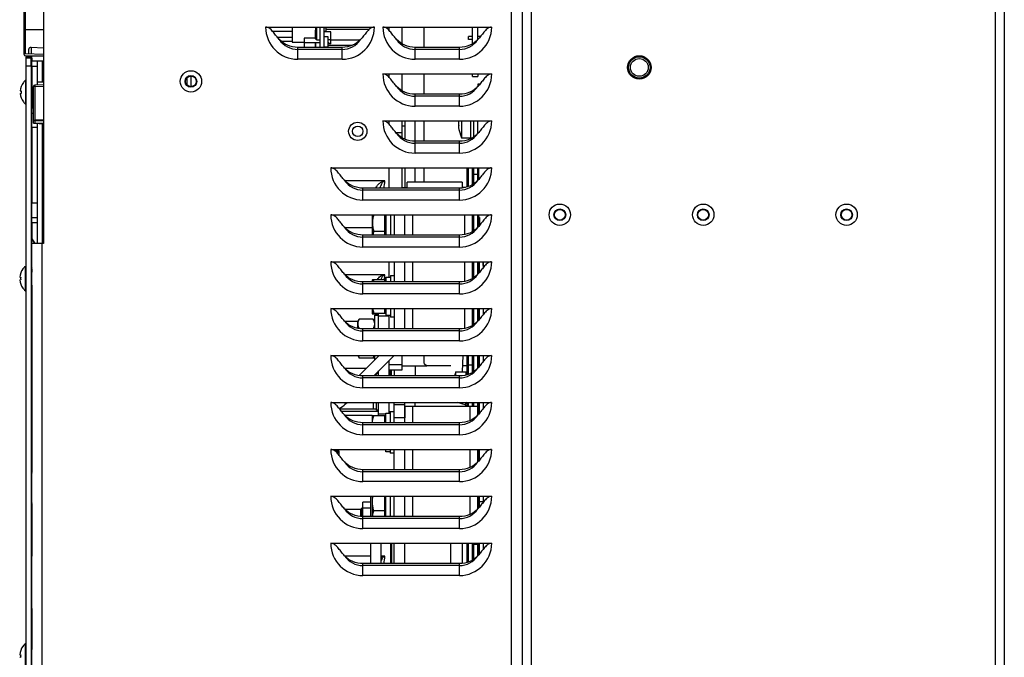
# Model space of a CAD drawing. Header units: millimetres. Extents: x 0 to 2200, y 0 to 2000.
# Tile 47 of 52: x 1161 to 1539, y 729 to 974. Entities that reach past the tile are written whole.
import ezdxf

# ---------------------------------------------------------------- set-up
doc = ezdxf.new("R2010")
doc.units = ezdxf.units.MM
doc.header["$LTSCALE"] = 130.37037
doc.layers.get('0').update_dxf_attribs({"linetype": 'CONTINUOUS'})
for name, color, linetype in [('00_COMPONENTS', 7, 'CONTINUOUS'), ('03_AXES', 7, 'CONTINUOUS'), ('06_SURFS', 7, 'CONTINUOUS'), ('BEZUGSACHSEN', 7, 'CONTINUOUS'), ('FASEN', 7, 'CONTINUOUS'), ('KURVEN', 7, 'CONTINUOUS'), ('RUNDUNGEN', 7, 'CONTINUOUS')]:
    doc.layers.add(name, color=color, linetype=linetype)

msp = doc.modelspace()

# ---------------------------------------------------------------- linework, layer by layer
at = {"color": 9, "linetype": 'CONTINUOUS'}
for p, q in [((1535.04, 1417.78), (1535.04, 567.78)), ((1357.04, 1250.78), (1357.04, 567.78)), ((1349.54, 567.78), (1349.54, 1249.09)), ((1267.54, 958.41), (1267.54, 962.99)), ((1284.54, 962.22), (1267.54, 962.22)), ((1284.54, 958.41), (1284.54, 962.99)), ((1312.54, 958.41), (1312.54, 962.99)), ((1329.54, 962.22), (1312.54, 962.22)), ((1329.54, 958.41), (1329.54, 962.99)), ((1165.41, 959.28), (1163.41, 959.28)), ((1165.41, 958.78), (1165.52, 958.78)), ((1169.53, 957.78), (1169.53, 949.78)), ((1284.54, 958.41), (1267.54, 958.41)), ((1329.54, 958.41), (1312.54, 958.41)), ((1312.54, 940.41), (1312.54, 944.99)), ((1329.54, 944.22), (1312.54, 944.22)), ((1329.54, 940.41), (1329.54, 944.99)), ((1329.54, 940.41), (1312.54, 940.41)), ((1169.53, 933.79), (1169.53, 887.78)), ((1312.54, 922.41), (1312.54, 934.78)), ((1167.53, 932.28), (1165.53, 932.28)), ((1329.54, 926.22), (1312.54, 926.22)), ((1329.54, 922.41), (1329.54, 926.99)), ((1329.54, 922.41), (1312.54, 922.41)), ((1312.54, 911.28), (1312.54, 916.78)), ((1292.54, 904.41), (1292.54, 908.99)), ((1329.54, 908.22), (1292.54, 908.22)), ((1329.54, 904.41), (1329.54, 908.99)), ((1167.53, 903.28), (1165.53, 903.28)), ((1329.54, 904.41), (1292.54, 904.41)), ((1311.54, 898.78), (1311.54, 890.99)), ((1331.54, 898.78), (1331.54, 891.2)), ((1165.53, 887.78), (1165.53, 889.52)), ((1169.54, 567.78), (1169.54, 887.78)), ((1292.54, 886.41), (1292.54, 890.99)), ((1329.54, 890.22), (1292.54, 890.22)), ((1329.54, 886.41), (1329.54, 890.99)), ((1329.54, 886.41), (1292.54, 886.41)), ((1311.54, 880.78), (1311.54, 872.99)), ((1331.54, 880.78), (1331.54, 873.2)), ((1292.54, 868.41), (1292.54, 872.99)), ((1329.54, 868.41), (1329.54, 872.99)), ((1329.54, 872.22), (1292.54, 872.22)), ((1329.54, 868.41), (1292.54, 868.41)), ((1311.54, 862.78), (1311.54, 854.99)), ((1331.54, 862.78), (1331.54, 855.2)), ((1292.54, 850.41), (1292.54, 854.99)), ((1329.54, 854.22), (1292.54, 854.22)), ((1329.54, 850.41), (1329.54, 854.99)), ((1329.54, 850.41), (1292.54, 850.41)), ((1292.54, 832.41), (1292.54, 836.99)), ((1329.54, 836.22), (1292.54, 836.22)), ((1329.54, 832.41), (1329.54, 836.99)), ((1329.54, 832.41), (1292.54, 832.41)), ((1285.88, 826.22), (1285.32, 826.78)), ((1311.54, 825.28), (1311.54, 818.99)), ((1312.54, 825.28), (1312.54, 826.78)), ((1331.95, 826.78), (1331.68, 825.9)), ((1332.54, 825.42), (1332.04, 825.42)), ((1333.54, 825.28), (1333.54, 819.81)), ((1298.54, 822.42), (1301.34, 822.42)), ((1292.54, 814.41), (1292.54, 818.99)), ((1329.54, 818.22), (1292.54, 818.22)), ((1329.54, 814.41), (1329.54, 818.99)), ((1329.54, 814.41), (1292.54, 814.41)), ((1311.54, 808.78), (1311.54, 800.99)), ((1333.54, 808.78), (1333.54, 801.81)), ((1292.54, 796.41), (1292.54, 800.99)), ((1329.54, 796.41), (1329.54, 800.99)), ((1329.54, 800.22), (1292.54, 800.22)), ((1329.54, 796.41), (1292.54, 796.41)), ((1311.54, 790.78), (1311.54, 782.99)), ((1333.54, 790.78), (1333.54, 783.81)), ((1292.54, 778.41), (1292.54, 782.99)), ((1329.54, 782.22), (1292.54, 782.22)), ((1329.54, 778.41), (1329.54, 782.99)), ((1329.54, 778.41), (1292.54, 778.41)), ((1292.54, 760.41), (1292.54, 764.99)), ((1329.54, 764.22), (1292.54, 764.22)), ((1329.54, 760.41), (1329.54, 764.99)), ((1329.54, 760.41), (1292.54, 760.41))]:
    msp.add_line(p, q, dxfattribs=at)
at = {"color": 7, "linetype": 'CONTINUOUS'}
for p, q in [((1538.54, 1417.78), (1538.54, 567.78)), ((1353.54, 1252.28), (1353.54, 567.78)), ((1170.04, 1152.78), (1170.04, 887.78)), ((1255.17, 970.78), (1296.9, 970.78)), ((1265.44, 970.78), (1265.44, 964.98)), ((1274.34, 970.78), (1274.34, 969.63)), ((1274.74, 970.78), (1274.74, 965.93)), ((1275.94, 970.78), (1275.94, 962.99)), ((1277.54, 970.78), (1277.54, 962.99)), ((1300.17, 970.78), (1341.9, 970.78)), ((1302.54, 969.51), (1302.54, 970.78)), ((1340.54, 970.36), (1340.54, 970.78)), ((1257.83, 969.18), (1265.44, 969.18)), ((1259.66, 966.94), (1265.44, 966.93)), ((1274.14, 969.58), (1274.74, 969.58)), ((1274.14, 969.58), (1274.14, 966.48)), ((1274.74, 969.63), (1274.34, 969.63)), ((1278.44, 970.48), (1277.54, 970.48)), ((1278.44, 969.08), (1277.54, 969.08)), ((1280.24, 968.91), (1277.54, 968.91)), ((1279.24, 967.08), (1277.54, 967.08)), ((1278.44, 969.08), (1278.44, 970.48)), ((1294.83, 969.8), (1278.44, 969.8)), ((1279.24, 962.99), (1279.24, 967.08)), ((1280.24, 964.36), (1280.24, 968.91)), ((1302.54, 969.8), (1302.24, 969.8)), ((1334.54, 967.12), (1333.04, 967.12)), ((1333.04, 965.97), (1333.04, 967.12)), ((1337.56, 967.12), (1336.54, 967.12)), ((1261.11, 965.38), (1265.44, 965.38)), ((1265.44, 964.98), (1269.94, 964.98)), ((1274.24, 966.48), (1269.94, 966.48)), ((1269.94, 966.48), (1269.94, 962.99)), ((1275.94, 964.73), (1269.94, 964.73)), ((1274.24, 966.48), (1274.24, 966.28)), ((1274.24, 966.28), (1274.44, 966.28)), ((1274.24, 964.73), (1274.24, 962.99)), ((1274.74, 966.48), (1274.44, 966.48)), ((1274.44, 966.28), (1274.44, 966.48)), ((1274.44, 962.99), (1274.44, 964.73)), ((1274.74, 965.93), (1275.94, 965.93)), ((1277.54, 963.14), (1278.94, 963.14)), ((1278.94, 963.14), (1278.94, 962.99)), ((1280.24, 965.86), (1279.24, 965.86)), ((1279.24, 965.03), (1279.35, 965.03)), ((1279.24, 964.53), (1279.35, 964.53)), ((1280.24, 964.36), (1279.24, 964.36)), ((1288.37, 963.74), (1279.24, 963.74)), ((1279.35, 965.03), (1279.35, 964.53)), ((1291.38, 965.76), (1280.24, 965.76)), ((1334.54, 965.97), (1333.04, 965.97)), ((1336.61, 965.97), (1336.54, 965.97)), ((1284.54, 962.99), (1267.54, 962.99)), ((1279.15, 963.03), (1278.94, 963.03)), ((1279.21, 962.99), (1279.15, 963.03)), ((1329.54, 962.99), (1312.54, 962.99)), ((1165.32, 958.78), (1163.32, 958.78)), ((1165.32, 955.78), (1163.32, 955.78)), ((1165.33, 958.78), (1165.41, 958.78)), ((1165.54, 959.28), (1165.41, 959.28)), ((1165.41, 958.78), (1165.41, 959.28)), ((1165.52, 957.78), (1167.52, 957.78)), ((1165.52, 955.78), (1165.52, 957.78)), ((1165.52, 955.78), (1167.52, 955.78)), ((1165.52, 955.78), (1165.52, 939.78)), ((1165.54, 958.78), (1165.54, 959.28)), ((1300.17, 952.78), (1341.9, 952.78)), ((1302.54, 951.51), (1302.54, 952.78)), ((1340.54, 952.78), (1340.54, 952.36)), ((1162.28, 949.45), (1162.28, 949.48)), ((1163.32, 950.48), (1163.24, 950.48)), ((1163.24, 941.08), (1163.24, 950.48)), ((1167.53, 949.78), (1170.04, 949.78)), ((1337.4, 948.92), (1336.54, 948.92)), ((1336.54, 948.92), (1336.54, 947.9)), ((1161.07, 946.28), (1161.44, 946.28)), ((1161.07, 945.28), (1161.44, 945.28)), ((1329.54, 944.99), (1312.54, 944.99)), ((1162.28, 942.08), (1162.28, 942.12)), ((1163.32, 941.08), (1163.24, 941.08)), ((1165.52, 939.78), (1166.13, 939.78)), ((1165.52, 937.78), (1165.52, 939.78)), ((1165.52, 937.78), (1166.13, 937.78)), ((1165.53, 932.28), (1165.53, 937.78)), ((1300.17, 934.78), (1341.9, 934.78)), ((1302.54, 933.78), (1302.27, 933.78)), ((1302.54, 933.51), (1302.54, 934.78)), ((1330.29, 934.78), (1330.29, 928.28)), ((1333.84, 934.78), (1333.84, 928.28)), ((1165.53, 932.28), (1165.53, 903.28)), ((1307.54, 930.16), (1305.29, 930.16)), ((1308.54, 932.78), (1307.54, 932.78)), ((1329.3, 931.48), (1330.29, 928.28)), ((1329.54, 926.99), (1312.54, 926.99)), ((1330.29, 928.28), (1333.84, 928.28)), ((1280.17, 916.78), (1341.9, 916.78)), ((1302.54, 908.99), (1302.54, 916.78)), ((1333.04, 909.6), (1333.04, 916.78)), ((1335.04, 910.65), (1335.04, 916.78)), ((1330.64, 911.28), (1309.44, 911.28)), ((1309.44, 908.99), (1309.44, 911.28)), ((1330.64, 911.28), (1330.64, 909.08)), ((1329.54, 908.99), (1292.54, 908.99)), ((1307.54, 909.28), (1309.44, 909.28)), ((1331.84, 909.28), (1330.64, 909.28)), ((1165.53, 897.78), (1165.53, 903.28)), ((1165.52, 897.78), (1167.52, 897.78)), ((1165.52, 895.78), (1165.52, 897.78)), ((1165.52, 895.78), (1167.52, 895.78)), ((1165.52, 895.78), (1165.52, 890.06)), ((1280.17, 898.78), (1341.9, 898.78)), ((1296.04, 898.78), (1296.04, 890.99)), ((1296.14, 898.78), (1296.14, 890.99)), ((1300.84, 898.78), (1300.84, 890.99)), ((1301.44, 890.99), (1301.44, 898.78)), ((1303.04, 898.78), (1303.04, 890.99)), ((1335.04, 892.65), (1335.04, 898.78)), ((1337.29, 897.78), (1337.04, 897.78)), ((1337.29, 897.78), (1337.29, 894.78)), ((1296.72, 892.48), (1300.84, 892.48)), ((1337.29, 894.78), (1337.04, 894.78)), ((1165.34, 890.12), (1165.51, 890.11)), ((1165.34, 890.12), (1165.34, 877.95)), ((1165.53, 889.52), (1165.71, 889.52)), ((1170.04, 887.78), (1165.54, 887.78)), ((1165.54, 567.78), (1165.54, 887.78)), ((1329.54, 890.99), (1292.54, 890.99)), ((1280.17, 880.78), (1341.9, 880.78)), ((1302.54, 874.87), (1302.54, 880.78)), ((1335.04, 874.65), (1335.04, 880.78)), ((1337.29, 876.78), (1337.29, 880.78)), ((1338.64, 879.31), (1338.64, 880.78)), ((1338.74, 880.34), (1338.64, 880.34)), ((1338.74, 880.05), (1338.64, 880.05)), ((1338.74, 878.6), (1338.74, 880.78)), ((1162.07, 877.95), (1162.07, 877.98)), ((1163.32, 878.98), (1163.03, 878.98)), ((1163.03, 869.58), (1163.03, 878.98)), ((1165.54, 876.78), (1165.32, 876.78)), ((1165.51, 877.95), (1165.34, 877.95)), ((1165.52, 878.01), (1165.52, 876.78)), ((1338.74, 879.9), (1338.64, 879.9)), ((1338.74, 879.31), (1338.64, 879.31)), ((1160.86, 874.78), (1161.23, 874.78)), ((1160.86, 873.78), (1161.23, 873.78)), ((1329.54, 872.99), (1292.54, 872.99)), ((1296.04, 873.78), (1296.14, 873.78)), ((1296.04, 873.78), (1296.04, 872.99)), ((1296.14, 873.98), (1301.44, 873.98)), ((1296.14, 873.98), (1296.14, 872.99)), ((1300.84, 873.98), (1300.84, 872.99)), ((1301.34, 874.67), (1301.44, 874.67)), ((1301.34, 873.98), (1301.34, 874.67)), ((1301.44, 874.87), (1303.04, 874.87)), ((1301.44, 872.99), (1301.44, 874.87)), ((1303.04, 875.48), (1304.64, 875.48)), ((1303.04, 875.48), (1303.04, 872.99)), ((1162.07, 870.58), (1162.07, 870.62)), ((1163.32, 869.58), (1163.03, 869.58)), ((1165.54, 871.78), (1165.32, 871.78)), ((1165.52, 871.78), (1165.52, 800.06)), ((1280.17, 862.78), (1341.9, 862.78)), ((1296.04, 862.78), (1296.04, 860.78)), ((1296.14, 862.78), (1296.14, 860.98)), ((1300.84, 862.78), (1300.84, 860.98)), ((1301.44, 860.08), (1301.44, 862.78)), ((1303.04, 862.78), (1303.04, 859.48)), ((1335.04, 856.65), (1335.04, 862.78)), ((1337.29, 858.78), (1337.29, 862.78)), ((1338.74, 860.6), (1338.74, 862.78)), ((1290.54, 857.78), (1291.12, 858.79)), ((1290.54, 855.2), (1290.54, 857.78)), ((1296.46, 858.79), (1291.12, 858.79)), ((1296.04, 860.78), (1298.54, 860.78)), ((1296.14, 860.98), (1301.44, 860.98)), ((1297.04, 857.78), (1296.46, 858.79)), ((1297.04, 860.28), (1298.54, 860.28)), ((1297.04, 854.99), (1297.04, 860.28)), ((1302.54, 859.88), (1298.54, 859.88)), ((1303.04, 860.08), (1301.44, 860.08)), ((1302.54, 854.99), (1302.54, 860.08)), ((1304.64, 859.48), (1303.04, 859.48)), ((1290.54, 855.28), (1290.04, 855.28)), ((1296.46, 855.03), (1292, 855.03)), ((1329.54, 854.99), (1292.54, 854.99)), ((1296.47, 854.99), (1296.46, 855.03)), ((1280.17, 844.78), (1341.9, 844.78)), ((1290.54, 844.78), (1291.12, 843.78)), ((1291.11, 837.11), (1298.78, 844.78)), ((1296.46, 843.78), (1291.12, 843.78)), ((1297.04, 844.78), (1296.46, 843.78)), ((1297.04, 843.04), (1297.04, 844.78)), ((1302.54, 839.28), (1302.54, 842.88)), ((1333.04, 837.6), (1333.04, 844.78)), ((1335.04, 838.65), (1335.04, 844.78)), ((1337.29, 840.78), (1337.29, 844.78)), ((1338.74, 842.6), (1338.74, 844.78)), ((1302.54, 841.28), (1307.54, 841.28)), ((1302.54, 839.28), (1307.54, 839.28)), ((1302.54, 836.99), (1302.54, 839.28)), ((1303.11, 836.99), (1303.11, 839.28)), ((1307.54, 840.78), (1317.04, 840.78)), ((1312.54, 840.78), (1312.54, 836.99)), ((1328.09, 838.53), (1332.04, 838.53)), ((1328.09, 838.53), (1328.09, 836.99)), ((1332.04, 838.53), (1332.04, 837.33)), ((1334.54, 841.03), (1333.04, 841.03)), ((1329.54, 836.99), (1292.54, 836.99)), ((1280.17, 826.78), (1341.9, 826.78)), ((1283.5, 824.38), (1297.74, 824.38)), ((1283.58, 824.28), (1297.74, 824.28)), ((1296.49, 826.78), (1296.49, 824.28)), ((1297.74, 823.78), (1297.74, 826.78)), ((1298.54, 823.88), (1297.74, 823.88)), ((1298.54, 823.78), (1297.74, 823.78)), ((1302.54, 822.67), (1302.54, 826.78)), ((1308.54, 825.88), (1308.54, 826.78)), ((1336.54, 825.28), (1308.54, 825.28)), ((1308.54, 825.28), (1308.54, 820.88)), ((1332.54, 826.53), (1333.04, 826.53)), ((1333.04, 825.28), (1333.04, 826.78)), ((1334.54, 826.53), (1335.04, 826.53)), ((1335.04, 825.28), (1335.04, 826.78)), ((1337.29, 822.78), (1337.29, 826.78)), ((1338.74, 824.6), (1338.74, 826.78)), ((1298.54, 823.28), (1284.37, 823.28)), ((1296.04, 821.78), (1301.34, 821.78)), ((1296.04, 821.78), (1296.04, 818.99)), ((1300.74, 821.78), (1300.74, 818.99)), ((1301.34, 822.67), (1302.94, 822.67)), ((1301.34, 818.99), (1301.34, 822.67)), ((1302.54, 823.28), (1304.54, 823.28)), ((1302.94, 823.28), (1302.94, 818.99)), ((1329.54, 818.99), (1292.54, 818.99)), ((1280.17, 808.78), (1341.9, 808.78)), ((1301.34, 807.88), (1301.34, 808.78)), ((1302.94, 808.78), (1302.94, 807.28)), ((1337.29, 804.78), (1337.29, 808.78)), ((1283.45, 808.08), (1281.9, 808.08)), ((1283.45, 807.65), (1282.41, 807.65)), ((1283.32, 806.61), (1283.45, 806.61)), ((1283.45, 806.45), (1283.45, 808.08)), ((1302.94, 807.88), (1301.34, 807.88)), ((1304.54, 807.28), (1302.94, 807.28)), ((1329.54, 800.99), (1292.54, 800.99)), ((1165.34, 800.12), (1165.51, 800.11)), ((1165.34, 800.12), (1165.34, 787.95)), ((1280.17, 790.78), (1341.9, 790.78)), ((1296.04, 790.78), (1296.04, 782.99)), ((1300.74, 790.78), (1300.74, 782.99)), ((1301.34, 782.99), (1301.34, 790.78)), ((1302.94, 790.78), (1302.94, 782.99)), ((1337.29, 786.78), (1337.29, 790.78)), ((1338.74, 788.6), (1338.74, 790.78)), ((1165.51, 787.95), (1165.34, 787.95)), ((1165.52, 788.01), (1165.52, 767.78)), ((1291.76, 785.88), (1292.26, 786.38)), ((1291.76, 783.06), (1291.76, 785.88)), ((1292.44, 786.38), (1292.26, 786.38)), ((1292.26, 783.01), (1292.26, 786.38)), ((1295.54, 788.5), (1292.44, 788.5)), ((1292.44, 782.99), (1292.44, 788.5)), ((1295.54, 786.19), (1292.44, 786.19)), ((1329.54, 782.99), (1292.54, 782.99)), ((1296.62, 785.28), (1300.74, 785.28)), ((1280.17, 772.78), (1341.9, 772.78)), ((1299.54, 764.99), (1299.54, 772.78)), ((1303.11, 772.78), (1303.11, 764.99)), ((1308.54, 764.99), (1308.54, 772.78)), ((1333.04, 765.6), (1333.04, 772.78)), ((1335.04, 766.65), (1335.04, 772.78)), ((1337.29, 768.78), (1337.29, 772.78)), ((1338.74, 770.6), (1338.74, 772.78)), ((1165.52, 765.78), (1165.52, 767.78)), ((1329.54, 764.99), (1292.54, 764.99)), ((1165.52, 747.78), (1165.52, 749.78)), ((1165.52, 747.78), (1165.52, 732.03)), ((1162.07, 733.2), (1162.07, 733.23)), ((1163.32, 734.23), (1163.03, 734.23)), ((1163.03, 724.83), (1163.03, 734.23)), ((1160.86, 730.03), (1161.23, 730.03)), ((1160.86, 729.03), (1161.23, 729.03)), ((1165.54, 732.03), (1165.32, 732.03))]:
    msp.add_line(p, q, dxfattribs=at)
at = {"color": 3, "linetype": 'CONTINUOUS'}
for p, q in [((1307.54, 964.35), (1307.54, 970.78)), ((1163.32, 955.78), (1163.32, 958.78)), ((1163.32, 570.78), (1163.32, 955.78)), ((1163.41, 958.78), (1163.41, 959.28)), ((1167.52, 957.78), (1167.52, 955.78)), ((1167.52, 955.78), (1167.52, 948.5)), ((1167.53, 957.78), (1170.04, 957.78)), ((1167.53, 957.78), (1167.53, 949.78)), ((1307.54, 946.35), (1307.54, 952.78)), ((1167.53, 933.86), (1167.53, 932.28)), ((1307.54, 928.35), (1307.54, 934.78)), ((1308.54, 934.78), (1308.54, 927.81)), ((1167.53, 932.28), (1167.53, 903.28)), ((1307.54, 908.99), (1307.54, 916.78)), ((1308.54, 916.78), (1308.54, 909.28)), ((1332.54, 909.47), (1332.54, 916.78)), ((1334.54, 910.35), (1334.54, 916.78)), ((1300.9, 911.78), (1285.67, 911.78)), ((1167.53, 903.28), (1167.53, 897.78)), ((1167.52, 897.78), (1167.52, 895.78)), ((1167.52, 895.78), (1167.52, 887.78)), ((1167.53, 897.78), (1167.53, 887.78)), ((1334.54, 892.35), (1334.54, 898.78)), ((1296.04, 893.78), (1285.67, 893.78)), ((1337.04, 894.48), (1337.04, 894.78)), ((1334.54, 874.35), (1334.54, 880.78)), ((1337.04, 876.48), (1337.04, 880.78)), ((1300.9, 875.78), (1285.67, 875.78)), ((1334.54, 856.35), (1334.54, 862.78)), ((1337.04, 858.48), (1337.04, 862.78)), ((1290.54, 857.78), (1285.67, 857.78)), ((1298.54, 854.99), (1298.54, 860.98)), ((1296.64, 836.99), (1304.44, 844.78)), ((1298.54, 844.54), (1298.54, 844.78)), ((1307.54, 839.28), (1307.54, 844.78)), ((1332.54, 837.47), (1332.54, 844.78)), ((1334.54, 838.35), (1334.54, 844.78)), ((1337.04, 840.48), (1337.04, 844.78)), ((1293.78, 839.78), (1285.67, 839.78)), ((1298.54, 836.99), (1298.54, 838.88)), ((1303.54, 836.99), (1303.54, 839.28)), ((1285.88, 826.22), (1286.44, 826.78)), ((1298.54, 822.42), (1298.54, 826.78)), ((1304.54, 825.88), (1304.54, 826.78)), ((1331.68, 825.9), (1328.8, 826.78)), ((1332.54, 825.28), (1332.54, 826.78)), ((1334.54, 825.28), (1334.54, 826.78)), ((1337.04, 822.48), (1337.04, 826.78)), ((1296.04, 821.78), (1285.67, 821.78)), ((1337.04, 804.48), (1337.04, 808.78)), ((1295.54, 782.99), (1295.54, 790.78)), ((1337.04, 786.48), (1337.04, 790.78)), ((1291.76, 785.78), (1285.67, 785.78)), ((1295.54, 764.99), (1295.54, 772.78)), ((1303.54, 772.78), (1303.54, 764.99)), ((1304.54, 764.99), (1304.54, 772.78)), ((1332.54, 765.47), (1332.54, 772.78)), ((1334.54, 766.35), (1334.54, 772.78)), ((1337.04, 768.48), (1337.04, 772.78)), ((1295.54, 767.78), (1285.67, 767.78)), ((1300.9, 767.78), (1299.54, 767.78))]:
    msp.add_line(p, q, dxfattribs=at)
at = {"color": 4, "linetype": 'CONTINUOUS'}
for p, q in [((1334.54, 964.35), (1334.54, 970.78)), ((1336.54, 965.9), (1336.54, 970.78)), ((1165.32, 955.78), (1165.32, 958.78)), ((1165.32, 955.78), (1165.32, 570.78)), ((1165.33, 958.78), (1165.33, 877.78)), ((1165.52, 958.78), (1165.54, 958.78)), ((1165.52, 890.06), (1165.52, 958.78)), ((1165.54, 957.78), (1165.54, 958.78)), ((1334.54, 951.84), (1334.54, 952.78)), ((1336.54, 952.78), (1336.54, 951.84)), ((1165.52, 876.78), (1165.52, 878)), ((1165.33, 870.78), (1165.33, 733.03)), ((1165.52, 800.06), (1165.52, 871.78)), ((1165.52, 732.03), (1165.52, 788))]:
    msp.add_line(p, q, dxfattribs=at)
at = {"color": 7, "linetype": 'CONTINUOUS'}
for centre, radius in [((1398.54, 955.28), 4.5), ((1398.54, 955.28), 4.1), ((1398.54, 955.28), 3.4), ((1226.54, 949.93), 4.1), ((1226.54, 949.93), 2.25), ((1226.53, 949.93), 2.05), ((1290.54, 930.78), 3.5), ((1290.54, 930.78), 2)]:
    msp.add_circle(centre, radius, dxfattribs=at)
at = {"color": 9, "linetype": 'CONTINUOUS'}
for centre, radius, start, end in [((1267.54, 970.78), 12.37, 180, 270), ((1284.54, 970.78), 12.37, 270, 360), ((1312.54, 970.78), 12.37, 180, 270), ((1329.54, 970.78), 12.37, 270, 360), ((1267.54, 970.78), 8.56, 214.0635, 270), ((1284.54, 970.78), 8.56, 270, 325.9365), ((1312.54, 970.78), 8.56, 214.0635, 270), ((1329.54, 970.78), 8.56, 270, 325.9365), ((1312.54, 952.78), 12.37, 180, 270), ((1329.54, 952.78), 12.37, 270, 360), ((1312.54, 952.78), 8.56, 214.0635, 270), ((1329.54, 952.78), 8.56, 270, 325.9365), ((1312.54, 934.78), 12.37, 180, 270), ((1329.54, 934.78), 12.37, 270, 360), ((1312.54, 934.78), 8.56, 214.0635, 270), ((1329.54, 934.78), 8.56, 270, 325.9365), ((1292.54, 916.78), 12.37, 180, 270), ((1329.54, 916.78), 12.37, 270, 360), ((1292.54, 916.78), 8.56, 214.0635, 270), ((1288.54, 911.78), 12.37, 346.8962, 360), ((1329.54, 916.78), 8.56, 270, 325.9365), ((1292.54, 898.78), 12.37, 180, 270), ((1329.54, 898.78), 12.37, 270, 360), ((1292.54, 898.78), 8.56, 214.0635, 270), ((1329.54, 898.78), 8.56, 270, 325.9365), ((1292.54, 880.78), 12.37, 180, 270), ((1329.54, 880.78), 12.37, 270, 360), ((1292.54, 880.78), 8.56, 214.0635, 270), ((1288.54, 875.78), 12.37, 351.6665, 360), ((1329.54, 880.78), 8.56, 270, 325.9365), ((1292.54, 862.78), 12.37, 180, 270), ((1329.54, 862.78), 12.37, 270, 360), ((1292.54, 862.78), 8.56, 214.0635, 270), ((1329.54, 862.78), 8.56, 270, 325.9365), ((1292.54, 844.78), 12.37, 180, 270), ((1329.54, 844.78), 12.37, 270, 360), ((1292.54, 844.78), 8.56, 214.0635, 270), ((1329.54, 844.78), 8.56, 270, 325.9365), ((1292.54, 826.78), 12.37, 180, 270), ((1329.54, 826.78), 12.37, 270, 360), ((1292.54, 826.78), 8.56, 214.0635, 270), ((1329.54, 826.78), 8.56, 270, 325.9365), ((1292.54, 808.78), 12.37, 180, 270), ((1329.54, 808.78), 12.37, 270, 360), ((1292.54, 808.78), 8.56, 214.0635, 270), ((1329.54, 808.78), 8.56, 270, 325.9365), ((1292.54, 790.78), 12.37, 180, 270), ((1329.54, 790.78), 12.37, 270, 360), ((1292.54, 790.78), 8.56, 214.0635, 270), ((1329.54, 790.78), 8.56, 270, 325.9365), ((1292.54, 772.78), 12.37, 180, 270), ((1329.54, 772.78), 12.37, 270, 360), ((1292.54, 772.78), 8.56, 214.0635, 270), ((1288.54, 767.78), 12.37, 346.8962, 360), ((1329.54, 772.78), 8.56, 270, 325.9365)]:
    msp.add_arc(centre, radius, start, end, dxfattribs=at)
at = {"color": 3, "linetype": 'CONTINUOUS'}
for centre, radius, start, end in [((1167.41, 959.28), 4, 172.6138, 180.0002), ((1280.22, 831.88), 8, 293.2555, 315), ((1331.54, 825.42), 0.5, 0, 73), ((1293.54, 822.42), 5, 352.6634, 360)]:
    msp.add_arc(centre, radius, start, end, dxfattribs=at)
at = {"color": 7, "linetype": 'CONTINUOUS'}
for centre, radius, start, end in [((1167.41, 959.28), 2, 165.2787, 180.0002), ((1167.13, 945.78), 6.08, 142.9175, 175.2826), ((1167.13, 945.78), 6.1, 129.6021, 142.6632), ((1167.13, 945.78), 6.08, 184.7177, 217.0828), ((1168.2, 945.78), 6.78, 175.7726, 184.2277), ((1167.13, 945.78), 6.1, 217.3372, 230.3983), ((1340.77, 933.58), 11.66, 174.102, 176.5676), ((1340.81, 934.98), 11.7, 183.4404, 190.3479), ((1339.88, 933.5), 10.78, 183.5726, 186.4065), ((1339.91, 933.5), 10.8, 186.406, 187.3166), ((1339.93, 933.5), 10.82, 187.3165, 187.8312), ((1339.97, 933.51), 10.86, 187.8331, 190.7598), ((1304.78, 895.52), 8.75, 172.5697, 178.5291), ((1304.46, 895.53), 8.42, 178.5677, 179.9985), ((1304.73, 895.54), 8.69, 180.0593, 187.439), ((1166.34, 890.12), 1, 180.0002, 216.4017), ((1166.51, 890.11), 1, 180.0002, 216.4017), ((1158.09, 884.03), 9.25, 25.3461, 36.4017), ((1158.26, 884.03), 9.25, 25.3507, 36.4017), ((1166.92, 874.28), 6.08, 142.9175, 175.2826), ((1166.92, 874.28), 6.1, 129.6021, 142.6632), ((1166.34, 877.95), 1, 143.5986, 180.0002), ((1166.51, 877.95), 1, 172.0441, 180.0002), ((1166.92, 874.28), 6.08, 184.7177, 217.0828), ((1168, 874.28), 6.78, 175.7726, 184.2277), ((1166.92, 874.28), 6.1, 217.3372, 230.3983), ((1310.69, 865.47), 14.83, 197.629, 198.4392), ((1342.24, 833.53), 15, 160.5288, 166.6183), ((1331.54, 825.42), 1.5, 48.6667, 66.8889), ((1166.34, 800.12), 1, 180.0002, 216.4017), ((1166.51, 800.11), 1, 180.0002, 187.8705), ((1166.34, 787.95), 1, 143.5986, 180.0002), ((1166.51, 787.95), 1, 172.1429, 180.0002), ((1166.92, 729.53), 6.08, 142.9175, 175.2826), ((1166.92, 729.53), 6.1, 129.6021, 142.6632), ((1168, 729.53), 6.78, 175.7726, 184.2277)]:
    msp.add_arc(centre, radius, start, end, dxfattribs=at)
for points, knots in [([(1260.44, 965.99), (1260.04, 966.43), (1259.28, 967.36), (1258.38, 968.56), (1257.6, 969.48), (1256.94, 970.12), (1256.13, 970.64), (1255.49, 970.78), (1255.17, 970.78)], [0, 0, 0, 0, 0.245806, 0.490621, 0.613861, 0.738922, 0.86743, 1, 1, 1, 1]), ([(1296.9, 970.78), (1296.58, 970.78), (1295.94, 970.64), (1295.13, 970.12), (1294.47, 969.48), (1293.69, 968.56), (1292.79, 967.36), (1292.03, 966.43), (1291.63, 965.99)], [0, 0, 0, 0, 0.13257, 0.261078, 0.386139, 0.50938, 0.754194, 1, 1, 1, 1]), ([(1305.44, 965.99), (1305.04, 966.43), (1304.28, 967.36), (1303.38, 968.56), (1302.6, 969.48), (1301.94, 970.12), (1301.13, 970.64), (1300.49, 970.78), (1300.17, 970.78)], [0, 0, 0, 0, 0.245806, 0.490621, 0.613861, 0.738922, 0.86743, 1, 1, 1, 1]), ([(1341.9, 970.78), (1341.58, 970.78), (1340.94, 970.64), (1340.13, 970.12), (1339.47, 969.48), (1338.69, 968.56), (1337.79, 967.36), (1337.03, 966.43), (1336.63, 965.99)], [0, 0, 0, 0, 0.13257, 0.261078, 0.386139, 0.50938, 0.754194, 1, 1, 1, 1]), ([(1267.54, 962.99), (1266.19, 962.99), (1263.54, 963.5), (1261.3, 965.03), (1260.44, 965.99)], [0, 0, 0, 0, 0.511447, 1, 1, 1, 1]), ([(1291.63, 965.99), (1290.77, 965.03), (1288.53, 963.5), (1285.88, 962.99), (1284.54, 962.99)], [0, 0, 0, 0, 0.488553, 1, 1, 1, 1]), ([(1312.54, 962.99), (1311.19, 962.99), (1308.54, 963.5), (1306.3, 965.03), (1305.44, 965.99)], [0, 0, 0, 0, 0.511447, 1, 1, 1, 1]), ([(1336.63, 965.99), (1335.77, 965.03), (1333.53, 963.5), (1330.88, 962.99), (1329.54, 962.99)], [0, 0, 0, 0, 0.488553, 1, 1, 1, 1]), ([(1305.44, 947.99), (1305.04, 948.43), (1304.28, 949.36), (1303.38, 950.56), (1302.6, 951.48), (1301.94, 952.12), (1301.13, 952.64), (1300.49, 952.78), (1300.17, 952.78)], [0, 0, 0, 0, 0.245806, 0.490621, 0.613861, 0.738922, 0.86743, 1, 1, 1, 1]), ([(1341.9, 952.78), (1341.58, 952.78), (1340.94, 952.64), (1340.13, 952.12), (1339.47, 951.48), (1338.69, 950.56), (1337.79, 949.36), (1337.03, 948.43), (1336.63, 947.99)], [0, 0, 0, 0, 0.13257, 0.261078, 0.386139, 0.50938, 0.754194, 1, 1, 1, 1]), ([(1312.54, 944.99), (1311.19, 944.99), (1308.54, 945.5), (1306.3, 947.03), (1305.44, 947.99)], [0, 0, 0, 0, 0.511447, 1, 1, 1, 1]), ([(1336.63, 947.99), (1335.77, 947.03), (1333.53, 945.5), (1330.88, 944.99), (1329.54, 944.99)], [0, 0, 0, 0, 0.488553, 1, 1, 1, 1]), ([(1305.44, 929.99), (1305.04, 930.43), (1304.28, 931.36), (1303.38, 932.56), (1302.6, 933.48), (1301.94, 934.12), (1301.13, 934.64), (1300.49, 934.78), (1300.17, 934.78)], [0, 0, 0, 0, 0.245806, 0.490621, 0.613861, 0.738922, 0.86743, 1, 1, 1, 1]), ([(1329.3, 932.88), (1329.28, 932.88), (1329.22, 932.86), (1329.16, 932.85), (1329.13, 932.83)], [0, 0, 0, 0, 0.335344, 1, 1, 1, 1]), ([(1341.9, 934.78), (1341.58, 934.78), (1340.94, 934.64), (1340.13, 934.12), (1339.47, 933.48), (1338.69, 932.56), (1337.79, 931.36), (1337.03, 930.43), (1336.63, 929.99)], [0, 0, 0, 0, 0.13257, 0.261078, 0.386139, 0.50938, 0.754194, 1, 1, 1, 1]), ([(1312.54, 926.99), (1311.19, 926.99), (1308.54, 927.5), (1306.3, 929.03), (1305.44, 929.99)], [0, 0, 0, 0, 0.511447, 1, 1, 1, 1]), ([(1336.63, 929.99), (1335.77, 929.03), (1333.53, 927.5), (1330.88, 926.99), (1329.54, 926.99)], [0, 0, 0, 0, 0.488553, 1, 1, 1, 1]), ([(1285.44, 911.99), (1285.04, 912.43), (1284.28, 913.36), (1283.38, 914.56), (1282.6, 915.48), (1281.94, 916.12), (1281.13, 916.64), (1280.49, 916.78), (1280.17, 916.78)], [0, 0, 0, 0, 0.245807, 0.490621, 0.613862, 0.738923, 0.867431, 1, 1, 1, 1]), ([(1341.9, 916.78), (1341.58, 916.78), (1340.94, 916.64), (1340.13, 916.12), (1339.47, 915.48), (1338.69, 914.56), (1337.79, 913.36), (1337.03, 912.43), (1336.63, 911.99)], [0, 0, 0, 0, 0.13257, 0.261077, 0.386138, 0.509379, 0.754193, 1, 1, 1, 1]), ([(1292.54, 908.99), (1291.19, 908.99), (1288.54, 909.5), (1286.3, 911.03), (1285.44, 911.99)], [0, 0, 0, 0, 0.511447, 1, 1, 1, 1]), ([(1297.26, 908.99), (1297.49, 909.29), (1297.97, 909.9), (1298.74, 910.78), (1299.52, 911.41), (1300.28, 911.72), (1300.7, 911.78), (1300.9, 911.78)], [0, 0, 0, 0, 0.242385, 0.487045, 0.737822, 0.867704, 1, 1, 1, 1]), ([(1336.63, 911.99), (1335.77, 911.03), (1333.53, 909.5), (1330.88, 908.99), (1329.54, 908.99)], [0, 0, 0, 0, 0.488553, 1, 1, 1, 1]), ([(1285.44, 893.99), (1285.04, 894.43), (1284.28, 895.36), (1283.38, 896.56), (1282.6, 897.48), (1281.94, 898.12), (1281.13, 898.64), (1280.49, 898.78), (1280.17, 898.78)], [0, 0, 0, 0, 0.245807, 0.490621, 0.613862, 0.738923, 0.867431, 1, 1, 1, 1]), ([(1296.65, 898.78), (1296.5, 898.29), (1296.24, 897.29), (1296.14, 896.25), (1296.14, 895.73)], [0, 0, 0, 0, 0.501682, 1, 1, 1, 1]), ([(1296.14, 895.73), (1296.14, 895.18), (1296.25, 894.08), (1296.54, 893.01), (1296.72, 892.48)], [0, 0, 0, 0, 0.498135, 1, 1, 1, 1]), ([(1341.9, 898.78), (1341.58, 898.78), (1340.94, 898.64), (1340.13, 898.12), (1339.47, 897.48), (1338.69, 896.56), (1337.79, 895.36), (1337.03, 894.43), (1336.63, 893.99)], [0, 0, 0, 0, 0.13257, 0.261077, 0.386138, 0.509379, 0.754193, 1, 1, 1, 1]), ([(1292.54, 890.99), (1291.19, 890.99), (1288.54, 891.5), (1286.3, 893.03), (1285.44, 893.99)], [0, 0, 0, 0, 0.511447, 1, 1, 1, 1]), ([(1296.72, 892.48), (1296.68, 892.36), (1296.52, 891.87), (1296.39, 891.37), (1296.32, 890.99)], [0, 0, 0, 0, 0.250805, 1, 1, 1, 1]), ([(1336.63, 893.99), (1335.77, 893.03), (1333.53, 891.5), (1330.88, 890.99), (1329.54, 890.99)], [0, 0, 0, 0, 0.488553, 1, 1, 1, 1]), ([(1285.44, 875.99), (1285.04, 876.43), (1284.28, 877.36), (1283.38, 878.56), (1282.6, 879.48), (1281.94, 880.12), (1281.13, 880.64), (1280.49, 880.78), (1280.17, 880.78)], [0, 0, 0, 0, 0.245807, 0.490621, 0.613862, 0.738923, 0.867431, 1, 1, 1, 1]), ([(1341.9, 880.78), (1341.58, 880.78), (1340.94, 880.64), (1340.13, 880.12), (1339.47, 879.48), (1338.69, 878.56), (1337.79, 877.36), (1337.03, 876.43), (1336.63, 875.99)], [0, 0, 0, 0, 0.13257, 0.261077, 0.386138, 0.509379, 0.754193, 1, 1, 1, 1]), ([(1292.54, 872.99), (1291.19, 872.99), (1288.54, 873.5), (1286.3, 875.03), (1285.44, 875.99)], [0, 0, 0, 0, 0.511447, 1, 1, 1, 1]), ([(1298.05, 873.99), (1298.23, 874.21), (1298.61, 874.63), (1299.24, 875.21), (1300.01, 875.66), (1300.6, 875.78), (1300.9, 875.78)], [0, 0, 0, 0, 0.241834, 0.487564, 0.740072, 1, 1, 1, 1]), ([(1336.63, 875.99), (1335.77, 875.03), (1333.53, 873.5), (1330.88, 872.99), (1329.54, 872.99)], [0, 0, 0, 0, 0.488553, 1, 1, 1, 1]), ([(1285.44, 857.99), (1285.04, 858.43), (1284.28, 859.36), (1283.38, 860.56), (1282.6, 861.48), (1281.94, 862.12), (1281.13, 862.64), (1280.49, 862.78), (1280.17, 862.78)], [0, 0, 0, 0, 0.245807, 0.490621, 0.613862, 0.738923, 0.867431, 1, 1, 1, 1]), ([(1296.26, 862.78), (1296.29, 862.63), (1296.4, 862.02), (1296.57, 861.42), (1296.72, 860.98)], [0, 0, 0, 0, 0.249214, 1, 1, 1, 1]), ([(1341.9, 862.78), (1341.58, 862.78), (1340.94, 862.64), (1340.13, 862.12), (1339.47, 861.48), (1338.69, 860.56), (1337.79, 859.36), (1337.03, 858.43), (1336.63, 857.99)], [0, 0, 0, 0, 0.13257, 0.261077, 0.386138, 0.509379, 0.754193, 1, 1, 1, 1]), ([(1292.54, 854.99), (1291.19, 854.99), (1288.54, 855.5), (1286.3, 857.03), (1285.44, 857.99)], [0, 0, 0, 0, 0.511447, 1, 1, 1, 1]), ([(1291.12, 858.79), (1290.95, 858.49), (1290.73, 858.04), (1290.56, 857.39), (1290.54, 857.07), (1290.54, 856.91)], [0, 0, 0, 0, 0.514147, 0.759417, 1, 1, 1, 1]), ([(1297.04, 856.91), (1297.04, 857.07), (1297.01, 857.39), (1296.85, 858.04), (1296.63, 858.49), (1296.46, 858.79)], [0, 0, 0, 0, 0.240579, 0.485854, 1, 1, 1, 1]), ([(1336.63, 857.99), (1335.77, 857.03), (1333.53, 855.5), (1330.88, 854.99), (1329.54, 854.99)], [0, 0, 0, 0, 0.488553, 1, 1, 1, 1]), ([(1290.54, 856.91), (1290.54, 856.6), (1290.64, 855.97), (1290.91, 855.4), (1291.07, 855.11)], [0, 0, 0, 0, 0.485977, 1, 1, 1, 1]), ([(1296.46, 855.03), (1296.63, 855.33), (1296.85, 855.79), (1297.01, 856.43), (1297.04, 856.75), (1297.04, 856.91)], [0, 0, 0, 0, 0.514146, 0.759421, 1, 1, 1, 1]), ([(1285.44, 839.99), (1285.04, 840.43), (1284.28, 841.36), (1283.38, 842.56), (1282.6, 843.48), (1281.94, 844.12), (1281.13, 844.64), (1280.49, 844.78), (1280.17, 844.78)], [0, 0, 0, 0, 0.245807, 0.490621, 0.613862, 0.738923, 0.867431, 1, 1, 1, 1]), ([(1290.67, 844.78), (1290.69, 844.7), (1290.81, 844.35), (1290.98, 844.02), (1291.12, 843.78)], [0, 0, 0, 0, 0.243368, 1, 1, 1, 1]), ([(1296.46, 843.78), (1296.5, 843.86), (1296.68, 844.18), (1296.83, 844.52), (1296.9, 844.78)], [0, 0, 0, 0, 0.257132, 1, 1, 1, 1]), ([(1341.9, 844.78), (1341.58, 844.78), (1340.94, 844.64), (1340.13, 844.12), (1339.47, 843.48), (1338.69, 842.56), (1337.79, 841.36), (1337.03, 840.43), (1336.63, 839.99)], [0, 0, 0, 0, 0.13257, 0.261077, 0.386138, 0.509379, 0.754193, 1, 1, 1, 1]), ([(1292.54, 836.99), (1291.19, 836.99), (1288.54, 837.5), (1286.3, 839.03), (1285.44, 839.99)], [0, 0, 0, 0, 0.511447, 1, 1, 1, 1]), ([(1297.26, 836.99), (1297.56, 837.38), (1297.97, 837.91), (1298.41, 838.4), (1298.53, 838.52)], [0, 0, 0, 0, 0.748417, 1, 1, 1, 1]), ([(1336.63, 839.99), (1335.77, 839.03), (1333.53, 837.5), (1330.88, 836.99), (1329.54, 836.99)], [0, 0, 0, 0, 0.488553, 1, 1, 1, 1]), ([(1285.44, 821.99), (1285.04, 822.43), (1284.28, 823.36), (1283.38, 824.56), (1282.6, 825.48), (1281.94, 826.12), (1281.13, 826.64), (1280.49, 826.78), (1280.17, 826.78)], [0, 0, 0, 0, 0.245807, 0.490621, 0.613862, 0.738923, 0.867431, 1, 1, 1, 1]), ([(1341.9, 826.78), (1341.58, 826.78), (1340.94, 826.64), (1340.13, 826.12), (1339.47, 825.48), (1338.69, 824.56), (1337.79, 823.36), (1337.03, 822.43), (1336.63, 821.99)], [0, 0, 0, 0, 0.13257, 0.261077, 0.386138, 0.509379, 0.754193, 1, 1, 1, 1]), ([(1292.54, 818.99), (1291.19, 818.99), (1288.54, 819.5), (1286.3, 821.03), (1285.44, 821.99)], [0, 0, 0, 0, 0.511447, 1, 1, 1, 1]), ([(1296.62, 821.78), (1296.47, 821.33), (1296.21, 820.41), (1296.07, 819.46), (1296.05, 818.99)], [0, 0, 0, 0, 0.501714, 1, 1, 1, 1]), ([(1336.63, 821.99), (1335.77, 821.03), (1333.53, 819.5), (1330.88, 818.99), (1329.54, 818.99)], [0, 0, 0, 0, 0.488553, 1, 1, 1, 1]), ([(1285.44, 803.99), (1285.04, 804.43), (1284.28, 805.36), (1283.38, 806.56), (1282.6, 807.48), (1281.94, 808.12), (1281.13, 808.64), (1280.49, 808.78), (1280.17, 808.78)], [0, 0, 0, 0, 0.245807, 0.490621, 0.613862, 0.738923, 0.867431, 1, 1, 1, 1]), ([(1341.9, 808.78), (1341.58, 808.78), (1340.94, 808.64), (1340.13, 808.12), (1339.47, 807.48), (1338.69, 806.56), (1337.79, 805.36), (1337.03, 804.43), (1336.63, 803.99)], [0, 0, 0, 0, 0.13257, 0.261077, 0.386138, 0.509379, 0.754193, 1, 1, 1, 1]), ([(1292.54, 800.99), (1291.19, 800.99), (1288.54, 801.5), (1286.3, 803.03), (1285.44, 803.99)], [0, 0, 0, 0, 0.511447, 1, 1, 1, 1]), ([(1336.63, 803.99), (1335.77, 803.03), (1333.53, 801.5), (1330.88, 800.99), (1329.54, 800.99)], [0, 0, 0, 0, 0.488553, 1, 1, 1, 1]), ([(1285.44, 785.99), (1285.04, 786.43), (1284.28, 787.36), (1283.38, 788.56), (1282.6, 789.48), (1281.94, 790.12), (1281.13, 790.64), (1280.49, 790.78), (1280.17, 790.78)], [0, 0, 0, 0, 0.245807, 0.490621, 0.613862, 0.738923, 0.867431, 1, 1, 1, 1]), ([(1296.33, 790.79), (1296.23, 790.42), (1296.09, 789.67), (1296.04, 788.91), (1296.04, 788.53)], [0, 0, 0, 0, 0.50099, 1, 1, 1, 1]), ([(1341.9, 790.78), (1341.58, 790.78), (1340.94, 790.64), (1340.13, 790.12), (1339.47, 789.48), (1338.69, 788.56), (1337.79, 787.36), (1337.03, 786.43), (1336.63, 785.99)], [0, 0, 0, 0, 0.13257, 0.261077, 0.386138, 0.509379, 0.754193, 1, 1, 1, 1]), ([(1292.54, 782.99), (1291.19, 782.99), (1288.54, 783.5), (1286.3, 785.03), (1285.44, 785.99)], [0, 0, 0, 0, 0.511447, 1, 1, 1, 1]), ([(1296.04, 788.53), (1296.04, 787.98), (1296.15, 786.88), (1296.44, 785.81), (1296.62, 785.28)], [0, 0, 0, 0, 0.498135, 1, 1, 1, 1]), ([(1336.63, 785.99), (1335.77, 785.03), (1333.53, 783.5), (1330.88, 782.99), (1329.54, 782.99)], [0, 0, 0, 0, 0.488553, 1, 1, 1, 1]), ([(1296.62, 785.28), (1296.55, 785.09), (1296.32, 784.35), (1296.16, 783.57), (1296.09, 782.99)], [0, 0, 0, 0, 0.251296, 1, 1, 1, 1]), ([(1285.44, 767.99), (1285.04, 768.43), (1284.28, 769.36), (1283.38, 770.56), (1282.6, 771.48), (1281.94, 772.12), (1281.13, 772.64), (1280.49, 772.78), (1280.17, 772.78)], [0, 0, 0, 0, 0.245807, 0.490621, 0.613862, 0.738923, 0.867431, 1, 1, 1, 1]), ([(1341.9, 772.78), (1341.58, 772.78), (1340.94, 772.64), (1340.13, 772.12), (1339.47, 771.48), (1338.69, 770.56), (1337.79, 769.36), (1337.03, 768.43), (1336.63, 767.99)], [0, 0, 0, 0, 0.13257, 0.261077, 0.386138, 0.509379, 0.754193, 1, 1, 1, 1]), ([(1292.54, 764.99), (1291.19, 764.99), (1288.54, 765.5), (1286.3, 767.03), (1285.44, 767.99)], [0, 0, 0, 0, 0.511447, 1, 1, 1, 1]), ([(1299.53, 767.37), (1299.74, 767.49), (1300.18, 767.7), (1300.66, 767.78), (1300.9, 767.78)], [0, 0, 0, 0, 0.49432, 1, 1, 1, 1]), ([(1336.63, 767.99), (1335.77, 767.03), (1333.53, 765.5), (1330.88, 764.99), (1329.54, 764.99)], [0, 0, 0, 0, 0.488553, 1, 1, 1, 1])]:
    msp.add_open_spline(points, degree=3, knots=knots, dxfattribs=at)
at = {"color": 3, "linetype": 'CONTINUOUS'}
for points, knots in [([(1299.02, 908.99), (1299.21, 909.39), (1299.47, 909.96), (1299.81, 910.67), (1300.13, 911.27), (1300.54, 911.78), (1300.9, 911.78)], [0, 0, 0, 0, 0.38657, 0.545642, 0.681277, 1, 1, 1, 1]), ([(1299.48, 873.98), (1299.61, 874.25), (1299.83, 874.73), (1300.17, 875.31), (1300.52, 875.69), (1300.79, 875.78), (1300.9, 875.78)], [0, 0, 0, 0, 0.371064, 0.654957, 0.855674, 1, 1, 1, 1]), ([(1299.53, 766.1), (1299.65, 766.35), (1299.86, 766.79), (1300.19, 767.35), (1300.53, 767.7), (1300.79, 767.78), (1300.9, 767.78)], [0, 0, 0, 0, 0.369387, 0.651882, 0.853291, 1, 1, 1, 1])]:
    msp.add_open_spline(points, degree=3, knots=knots, dxfattribs=at)
at = {"color": 7, "linetype": 'CONTINUOUS'}
msp.add_open_spline([(1296.72, 873.98), (1296.61, 873.66), (1296.51, 873.33), (1296.43, 872.99)], degree=3, dxfattribs=at)
at = {"layer": '00_COMPONENTS', "color": 7, "linetype": 'CONTINUOUS'}
for p, q in [((1162.53, 960.28), (1162.54, 1106.88)), ((1163.01, 960.69), (1170.04, 960.32)), ((1163.03, 959.78), (1170.04, 959.78)), ((1164.33, 960.62), (1164.33, 962.25)), ((1170.04, 962.73), (1165.32, 962.98)), ((1226.53, 951.98), (1226.53, 947.88)), ((1166.13, 933.9), (1166.13, 947.98)), ((1170.04, 948.57), (1166.62, 948.48)), ((1224.93, 951.21), (1224.93, 948.65)), ((1166.13, 933.9), (1170.04, 933.8)), ((1168.48, 933.79), (1170.04, 933.79)), ((1168.73, 933.79), (1168.73, 933.83))]:
    msp.add_line(p, q, dxfattribs=at)
at = {"layer": '00_COMPONENTS', "color": 9, "linetype": 'CONTINUOUS'}
for p, q in [((1163.01, 1107.38), (1163.01, 960.69)), ((1162.53, 969.78), (1170.04, 969.78)), ((1165.32, 962.98), (1165.32, 960.57)), ((1166.62, 947.98), (1166.13, 947.98)), ((1166.62, 947.98), (1170.04, 948.07)), ((1166.62, 947.98), (1166.62, 935.09)), ((1166.13, 935.09), (1166.62, 935.09)), ((1170.04, 935), (1166.62, 935.09)), ((1170.04, 934.65), (1166.62, 934.74)), ((1166.62, 934.74), (1166.62, 934.03)), ((1166.62, 934.03), (1170.04, 933.94))]:
    msp.add_line(p, q, dxfattribs=at)
at = {"layer": '00_COMPONENTS', "color": 6, "linetype": 'CONTINUOUS'}
msp.add_line((1224.87, 948.78), (1224.93, 948.78), dxfattribs=at)
at = {"layer": '00_COMPONENTS', "color": 7, "linetype": 'CONTINUOUS'}
for centre, start, end in [((1163.03, 961.19), 179.9987, 266.9987), ((1163.03, 960.28), 179.9987, 269.9987), ((1166.63, 947.98), 91.4987, 179.9987), ((1168.48, 934.29), 248.3201, 269.9987)]:
    msp.add_arc(centre, 0.5, start, end, dxfattribs=at)
for points, knots in [([(1165.32, 962.98), (1165.06, 963), (1164.59, 962.86), (1164.33, 962.44), (1164.33, 962.25)], [0, 0, 0, 0, 0.583401, 1, 1, 1, 1]), ([(1166.27, 933.89), (1166.29, 933.89), (1166.42, 933.91), (1166.53, 933.98), (1166.62, 934.03)], [0, 0, 0, 0, 0.209443, 1, 1, 1, 1])]:
    msp.add_open_spline(points, degree=3, knots=knots, dxfattribs=at)
at = {"layer": '00_COMPONENTS', "color": 9, "linetype": 'CONTINUOUS'}
for points, knots in [([(1166.62, 948.48), (1166.62, 948.48), (1166.62, 948.46), (1166.62, 948.44), (1166.62, 948.39), (1166.62, 948.3), (1166.62, 948.16), (1166.62, 948.04), (1166.62, 947.98)], [0, 0, 0, 0, 0.019909, 0.076897, 0.169383, 0.293577, 0.617682, 1, 1, 1, 1]), ([(1166.62, 934.74), (1166.5, 934.74), (1166.28, 934.79), (1166.13, 935), (1166.13, 935.09)], [0, 0, 0, 0, 0.559101, 1, 1, 1, 1]), ([(1166.62, 935.09), (1166.62, 935.06), (1166.62, 934.94), (1166.62, 934.83), (1166.62, 934.74)], [0, 0, 0, 0, 0.275834, 1, 1, 1, 1])]:
    msp.add_open_spline(points, degree=3, knots=knots, dxfattribs=at)
at = {"layer": '03_AXES', "color": 7, "linetype": 'CONTINUOUS'}
for p, q in [((1333.84, 934.78), (1333.84, 928.28)), ((1333.84, 928.28), (1334.43, 928.28)), ((1332.04, 838.53), (1332.54, 838.53)), ((1332.04, 838.53), (1332.04, 837.33))]:
    msp.add_line(p, q, dxfattribs=at)
at = {"layer": '06_SURFS', "color": 6, "linetype": 'CONTINUOUS'}
for p, q in [((1330.73, 838.53), (1330.93, 844.78)), ((1326.1, 772.78), (1326.07, 764.99)), ((1330.68, 765.09), (1330.71, 772.78))]:
    msp.add_line(p, q, dxfattribs=at)
at = {"layer": 'BEZUGSACHSEN', "color": 7, "linetype": 'CONTINUOUS'}
for p, q in [((1336.54, 911.9), (1336.54, 916.78)), ((1337.04, 912.48), (1337.04, 916.78)), ((1336.54, 893.9), (1336.54, 898.78)), ((1337.04, 894.48), (1337.04, 898.78)), ((1336.54, 875.9), (1336.54, 880.78)), ((1337.04, 876.48), (1337.04, 880.78)), ((1336.54, 857.9), (1336.54, 862.78)), ((1337.04, 858.48), (1337.04, 862.78)), ((1336.54, 839.9), (1336.54, 844.78)), ((1337.04, 840.48), (1337.04, 844.78)), ((1336.54, 821.9), (1336.54, 826.78)), ((1337.04, 822.48), (1337.04, 826.78)), ((1336.54, 803.9), (1336.54, 808.78)), ((1337.04, 804.48), (1337.04, 808.78)), ((1336.54, 785.9), (1336.54, 790.78)), ((1337.04, 786.48), (1337.04, 790.78)), ((1338.74, 788.63), (1337.29, 788.63)), ((1336.54, 767.9), (1336.54, 772.78)), ((1337.04, 768.48), (1337.04, 772.78))]:
    msp.add_line(p, q, dxfattribs=at)
at = {"layer": 'BEZUGSACHSEN', "color": 9, "linetype": 'CONTINUOUS'}
msp.add_line((1304.54, 839.28), (1304.54, 836.99), dxfattribs=at)
at = {"layer": 'BEZUGSACHSEN', "color": 7, "linetype": 'CONTINUOUS'}
for centre in [(1368.04, 898.78), (1423.04, 898.78), (1478.04, 898.78)]:
    msp.add_circle(centre, 2.05, dxfattribs=at)
at = {"layer": 'FASEN', "color": 3, "linetype": 'CONTINUOUS'}
for p, q in [((1316.04, 962.99), (1316.04, 970.78)), ((1316.04, 944.99), (1316.04, 952.78)), ((1316.04, 926.99), (1316.04, 934.78)), ((1316.04, 911.28), (1316.04, 916.78)), ((1308.64, 890.99), (1308.64, 898.78)), ((1308.64, 872.99), (1308.64, 880.78)), ((1308.64, 854.99), (1308.64, 862.78)), ((1316.04, 841.78), (1316.04, 844.78)), ((1316.04, 841.78), (1317.04, 840.78)), ((1326.2, 840.78), (1317.04, 840.78)), ((1332.54, 840.78), (1330.8, 840.78)), ((1304.54, 818.99), (1304.54, 825.88)), ((1332.04, 825.28), (1332.04, 825.42)), ((1304.54, 800.99), (1304.54, 808.78)), ((1304.54, 782.99), (1304.54, 790.78))]:
    msp.add_line(p, q, dxfattribs=at)
at = {"layer": 'FASEN', "color": 7, "linetype": 'CONTINUOUS'}
for p, q in [((1165.54, 958.78), (1165.54, 957.78)), ((1304.64, 890.99), (1304.64, 898.78)), ((1304.64, 872.99), (1304.64, 880.78)), ((1304.64, 854.99), (1304.64, 862.78)), ((1308.54, 825.88), (1304.54, 825.88)), ((1308.54, 818.99), (1308.54, 825.88)), ((1308.54, 820.88), (1304.54, 820.88)), ((1308.54, 800.99), (1308.54, 808.78)), ((1308.54, 782.99), (1308.54, 790.78))]:
    msp.add_line(p, q, dxfattribs=at)
for centre, radius in [((1368.04, 898.78), 4.1), ((1423.04, 898.78), 4.1), ((1478.04, 898.78), 4.1), ((1368.04, 898.78), 2.25), ((1423.04, 898.78), 2.25), ((1478.04, 898.78), 2.25)]:
    msp.add_circle(centre, radius, dxfattribs=at)
at = {"layer": 'KURVEN', "color": 4, "linetype": 'CONTINUOUS'}
msp.add_line((1340.54, 970.36), (1340.54, 970.78), dxfattribs=at)
at = {"layer": 'RUNDUNGEN', "color": 7, "linetype": 'CONTINUOUS'}
for p, q in [((1334.54, 964.35), (1334.54, 970.78)), ((1336.54, 965.9), (1336.54, 970.78)), ((1334.54, 951.84), (1334.54, 952.78)), ((1334.54, 951.84), (1336.54, 951.84)), ((1336.54, 952.78), (1336.54, 951.84)), ((1336.54, 929.9), (1336.54, 934.78))]:
    msp.add_line(p, q, dxfattribs=at)
at = {"layer": 'RUNDUNGEN', "color": 3, "linetype": 'CONTINUOUS'}
msp.add_line((1335.04, 928.57), (1335.04, 934.78), dxfattribs=at)
at = {"layer": 'RUNDUNGEN', "color": 9, "linetype": 'CONTINUOUS'}
for p, q in [((1336.54, 914.28), (1335.04, 914.28)), ((1336.54, 772.28), (1335.04, 772.28))]:
    msp.add_line(p, q, dxfattribs=at)

doc.saveas('drawing.dxf')
